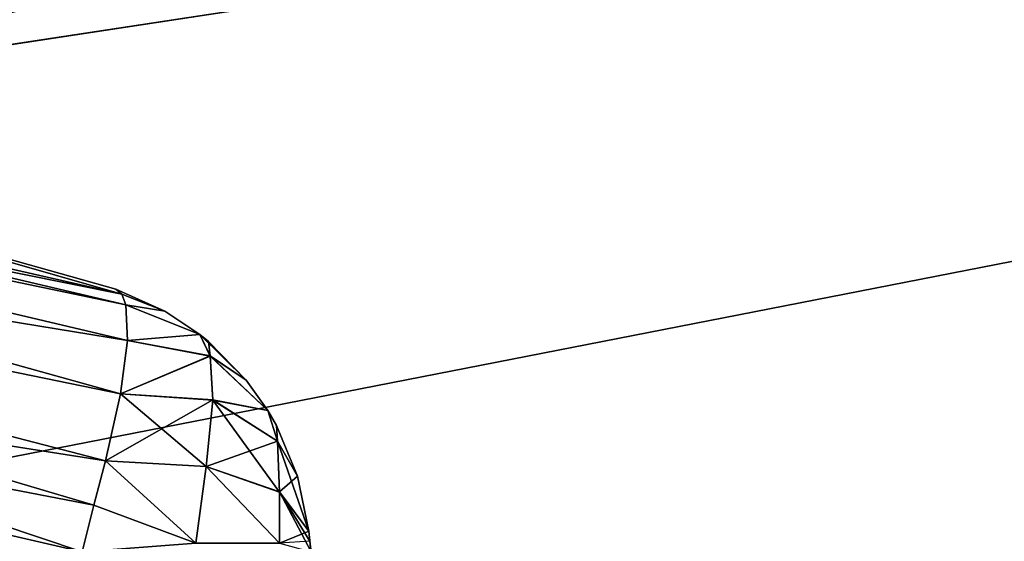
# Model space of a CAD drawing. Header units: millimetres. Extents: x -55 to 125, y -37 to 29.
# Tile 25 of 74: x 6.55 to 9.97, y -0.02 to 1.79. Entities that reach past the tile are written whole.
import ezdxf

# ---------------------------------------------------------------- set-up
doc = ezdxf.new("R2010")
doc.units = ezdxf.units.MM
doc.header["$LTSCALE"] = 33.374815
for name, color, linetype in [('18', 7, 'CONTINUOUS'), ('22', 7, 'CONTINUOUS'), ('272', 7, 'CONTINUOUS'), ('274', 7, 'CONTINUOUS'), ('275', 7, 'CONTINUOUS'), ('276', 7, 'CONTINUOUS'), ('281', 7, 'CONTINUOUS'), ('290', 7, 'CONTINUOUS'), ('291', 7, 'CONTINUOUS'), ('294', 7, 'CONTINUOUS'), ('295', 7, 'CONTINUOUS'), ('297', 7, 'CONTINUOUS'), ('298', 7, 'CONTINUOUS'), ('5', 7, 'CONTINUOUS'), ('67', 7, 'CONTINUOUS'), ('68', 7, 'CONTINUOUS'), ('7', 7, 'CONTINUOUS')]:
    doc.layers.add(name, color=color, linetype=linetype)

msp = doc.modelspace()

# ---------------------------------------------------------------- linework, layer by layer
at = {"layer": '18', "color": 250, "linetype": 'Continuous', "true_color": 0x2f3335}
for points in [[(43, 12, 55), (-43, 12, 55), (43, 0, 54.8429), (43, 12, 55)], [(43, -12, 54.6858), (-43, 12, 55), (-43, 0, 54.8429), (43, -12, 54.6858)], [(-43, 12, 55), (43, -12, 54.6858), (43, 0, 54.8429), (-43, 12, 55)], [(-43, -12, 54.6858), (43, -12, 54.6858), (-43, 0, 54.8429), (-43, -12, 54.6858)]]:
    msp.add_3dface(points, dxfattribs=at)
at = {"layer": '22', "color": 250, "linetype": 'Continuous', "true_color": 0x2f3335}
for points in [[(-43, -12, -54.6858), (43, 12, -55), (43, 0, -54.8429), (-43, -12, -54.6858)], [(43, 12, -55), (-43, -12, -54.6858), (-43, 0, -54.8429), (43, 12, -55)], [(-43, 12, -55), (43, 12, -55), (-43, 0, -54.8429), (-43, 12, -55)], [(43, -12, -54.6858), (-43, -12, -54.6858), (43, 0, -54.8429), (43, -12, -54.6858)]]:
    msp.add_3dface(points, dxfattribs=at)
at = {"layer": '272', "color": 7, "linetype": 'Continuous', "true_color": 0xfafafa}
for points in [[(6.8799, 0.8571, -17.5958), (4.6275, 1.4907, 17.5323), (4.6267, 1.4909, -17.5323), (6.8799, 0.8571, -17.5958)], [(6.8799, 0.8571, 17.5958), (4.6275, 1.4907, 17.5323), (6.8799, 0.8571, -17.5958), (6.8799, 0.8571, 17.5958)]]:
    msp.add_3dface(points, dxfattribs=at)
at = {"layer": '274', "color": 7, "linetype": 'Continuous', "true_color": 0xfafafa}
msp.add_3dface([(6.763, -0.0565, 18.5979), (-6.8677, -1.0523, 18.7025), (2.2985, 0.9738, 18.4896), (6.763, -0.0565, 18.5979)], dxfattribs=at)
at = {"layer": '275', "color": 7, "linetype": 'Continuous', "true_color": 0xfafafa}
for points in [[(7.5511, 0.0153, 17.7832), (7.6633, -1.0523, 17.9069), (7.5548, -0.0199, 17.7955), (7.5511, 0.0153, 17.7832)], [(7.5511, 0.0153, -17.7832), (7.6633, -1.0523, 17.9069), (7.5511, 0.0153, 17.7832), (7.5511, 0.0153, -17.7832)], [(7.5548, -0.0199, -17.7955), (7.6633, -1.0523, 17.9069), (7.5511, 0.0153, -17.7832), (7.5548, -0.0199, -17.7955)], [(7.5587, -0.0565, -17.8023), (7.6633, -1.0523, 17.9069), (7.5548, -0.0199, -17.7955), (7.5587, -0.0565, -17.8023)]]:
    msp.add_3dface(points, dxfattribs=at)
at = {"layer": '276', "color": 7, "linetype": 'Continuous', "true_color": 0xfafafa}
for points in [[(-6.7631, -0.0565, -18.5979), (6.8677, -1.0523, -18.7025), (-2.2939, 0.9744, -18.4895), (-6.7631, -0.0565, -18.5979)], [(-2.2939, 0.9744, -18.4895), (6.8677, -1.0523, -18.7025), (2.2985, 0.9738, -18.4896), (-2.2939, 0.9744, -18.4895)], [(2.2985, 0.9738, -18.4896), (6.8677, -1.0523, -18.7025), (6.763, -0.0565, -18.5979), (2.2985, 0.9738, -18.4896)]]:
    msp.add_3dface(points, dxfattribs=at)
at = {"layer": '281', "color": 7, "linetype": 'Continuous', "true_color": 0xfafafa}
for points in [[(2.3929, 1.7471, 17.9647), (2.4118, 1.8629, 17.4951), (6.915, 0.8028, 17.8774), (2.3929, 1.7471, 17.9647)], [(6.915, 0.8028, 17.8774), (2.4118, 1.8629, 17.4951), (6.9011, 0.8391, 17.7389), (6.915, 0.8028, 17.8774)], [(2.4118, 1.8629, 17.4951), (4.6275, 1.4907, 17.5323), (6.9011, 0.8391, 17.7389), (2.4118, 1.8629, 17.4951)], [(2.3519, 1.4257, 18.3243), (2.3929, 1.7471, 17.9647), (6.8968, 0.4926, 18.3511), (2.3519, 1.4257, 18.3243)], [(6.8968, 0.4926, 18.3511), (2.3929, 1.7471, 17.9647), (6.9208, 0.6782, 18.1353), (6.8968, 0.4926, 18.3511)], [(6.9208, 0.6782, 18.1353), (2.3929, 1.7471, 17.9647), (6.915, 0.8028, 17.8774), (6.9208, 0.6782, 18.1353)], [(4.6275, 1.4907, 17.5323), (6.8799, 0.8571, 17.5958), (6.9011, 0.8391, 17.7389), (4.6275, 1.4907, 17.5323)], [(6.763, -0.0565, 18.5979), (2.2985, 0.9738, 18.4896), (2.3519, 1.4257, 18.3243), (6.763, -0.0565, 18.5979)], [(6.8043, 0.1054, 18.5665), (2.3519, 1.4257, 18.3243), (6.8444, 0.2604, 18.5071), (6.8043, 0.1054, 18.5665)], [(6.8444, 0.2604, 18.5071), (2.3519, 1.4257, 18.3243), (6.8968, 0.4926, 18.3511), (6.8444, 0.2604, 18.5071)], [(6.763, -0.0565, 18.5979), (2.3519, 1.4257, 18.3243), (6.8043, 0.1054, 18.5665), (6.763, -0.0565, 18.5979)]]:
    msp.add_3dface(points, dxfattribs=at)
at = {"layer": '290', "color": 7, "linetype": 'Continuous', "true_color": 0xfafafa}
for points in [[(7.0502, 0.7805, 17.6341), (6.8799, 0.8571, 17.5958), (7.0502, 0.7805, -17.6341), (7.0502, 0.7805, 17.6341)], [(6.8799, 0.8571, 17.5958), (6.8799, 0.8571, -17.5958), (7.0502, 0.7805, -17.6341), (6.8799, 0.8571, 17.5958)], [(7.1722, 0.6988, 17.6633), (7.0502, 0.7805, 17.6341), (7.1719, 0.6991, -17.6632), (7.1722, 0.6988, 17.6633)], [(7.1719, 0.6991, -17.6632), (7.0502, 0.7805, 17.6341), (7.0502, 0.7805, -17.6341), (7.1719, 0.6991, -17.6632)], [(7.2023, 0.6743, -17.6708), (7.1722, 0.6988, 17.6633), (7.1719, 0.6991, -17.6632), (7.2023, 0.6743, -17.6708)], [(7.2023, 0.6743, 17.6708), (7.1722, 0.6988, 17.6633), (7.2023, 0.6743, -17.6708), (7.2023, 0.6743, 17.6708)], [(7.3334, 0.5405, -17.7053), (7.2023, 0.6743, 17.6708), (7.2023, 0.6743, -17.6708), (7.3334, 0.5405, -17.7053)], [(7.3334, 0.5405, 17.7053), (7.2023, 0.6743, 17.6708), (7.3334, 0.5405, -17.7053), (7.3334, 0.5405, 17.7053)], [(7.4082, 0.4349, -17.727), (7.3334, 0.5405, 17.7053), (7.3334, 0.5405, -17.7053), (7.4082, 0.4349, -17.727)], [(7.4084, 0.4346, 17.7271), (7.3334, 0.5405, 17.7053), (7.4082, 0.4349, -17.727), (7.4084, 0.4346, 17.7271)], [(7.4382, 0.3828, -17.7364), (7.4084, 0.4346, 17.7271), (7.4082, 0.4349, -17.727), (7.4382, 0.3828, -17.7364)], [(7.4382, 0.3828, 17.7364), (7.4084, 0.4346, 17.7271), (7.4382, 0.3828, -17.7364), (7.4382, 0.3828, 17.7364)], [(7.512, 0.2062, 17.7627), (7.4382, 0.3828, 17.7364), (7.512, 0.2062, -17.7627), (7.512, 0.2062, 17.7627)], [(7.512, 0.2062, -17.7627), (7.4382, 0.3828, 17.7364), (7.4382, 0.3828, -17.7364), (7.512, 0.2062, -17.7627)], [(7.5511, 0.0153, -17.7832), (7.5511, 0.0153, 17.7832), (7.512, 0.2062, 17.7627), (7.5511, 0.0153, -17.7832)], [(7.5511, 0.0153, -17.7832), (7.512, 0.2062, 17.7627), (7.512, 0.2062, -17.7627), (7.5511, 0.0153, -17.7832)]]:
    msp.add_3dface(points, dxfattribs=at)
at = {"layer": '291', "color": 7, "linetype": 'Continuous', "true_color": 0xfafafa}
for points in [[(2.4118, 1.8629, -17.4951), (2.3929, 1.7471, -17.9647), (6.9011, 0.8391, -17.7389), (2.4118, 1.8629, -17.4951)], [(4.6267, 1.4909, -17.5323), (2.4118, 1.8629, -17.4951), (6.9011, 0.8391, -17.7389), (4.6267, 1.4909, -17.5323)], [(2.3929, 1.7471, -17.9647), (2.3519, 1.4257, -18.3243), (6.9208, 0.6782, -18.1353), (2.3929, 1.7471, -17.9647)], [(6.915, 0.8028, -17.8774), (2.3929, 1.7471, -17.9647), (6.9208, 0.6782, -18.1353), (6.915, 0.8028, -17.8774)], [(6.9011, 0.8391, -17.7389), (2.3929, 1.7471, -17.9647), (6.915, 0.8028, -17.8774), (6.9011, 0.8391, -17.7389)], [(6.8799, 0.8571, -17.5958), (4.6267, 1.4909, -17.5323), (6.9011, 0.8391, -17.7389), (6.8799, 0.8571, -17.5958)], [(2.3519, 1.4257, -18.3243), (2.2985, 0.9738, -18.4896), (6.8444, 0.2604, -18.5071), (2.3519, 1.4257, -18.3243)], [(6.9208, 0.6782, -18.1353), (2.3519, 1.4257, -18.3243), (6.8968, 0.4926, -18.3511), (6.9208, 0.6782, -18.1353)], [(6.8968, 0.4926, -18.3511), (2.3519, 1.4257, -18.3243), (6.8444, 0.2604, -18.5071), (6.8968, 0.4926, -18.3511)], [(6.8444, 0.2604, -18.5071), (2.2985, 0.9738, -18.4896), (6.8043, 0.1054, -18.5665), (6.8444, 0.2604, -18.5071)], [(2.2985, 0.9738, -18.4896), (6.763, -0.0565, -18.5979), (6.8043, 0.1054, -18.5665), (2.2985, 0.9738, -18.4896)]]:
    msp.add_3dface(points, dxfattribs=at)
at = {"layer": '294', "color": 7, "linetype": 'Continuous', "true_color": 0xfafafa}
for points in [[(7.1584, -0.0264, 18.4884), (6.8043, 0.1054, 18.5665), (6.8444, 0.2604, 18.5071), (7.1584, -0.0264, 18.4884)], [(7.1584, -0.0264, 18.4884), (6.8444, 0.2604, 18.5071), (7.1946, 0.2397, 18.3768), (7.1584, -0.0264, 18.4884)], [(7.4492, -0.0264, 18.1976), (7.1584, -0.0264, 18.4884), (7.1946, 0.2397, 18.3768), (7.4492, -0.0264, 18.1976)], [(7.4489, 0.1514, 18.1162), (7.4492, -0.0264, 18.1976), (7.1946, 0.2397, 18.3768), (7.4489, 0.1514, 18.1162)], [(7.5511, 0.0153, 17.7832), (7.4492, -0.0264, 18.1976), (7.4489, 0.1514, 18.1162), (7.5511, 0.0153, 17.7832)], [(7.1584, -0.0264, 18.4884), (6.763, -0.0565, 18.5979), (6.8043, 0.1054, 18.5665), (7.1584, -0.0264, 18.4884)], [(7.5511, 0.0153, 17.7832), (7.5548, -0.0199, 17.7955), (7.4492, -0.0264, 18.1976), (7.5511, 0.0153, 17.7832)]]:
    msp.add_3dface(points, dxfattribs=at)
at = {"layer": '295', "color": 7, "linetype": 'Continuous', "true_color": 0xfafafa}
for points in [[(6.9011, 0.8391, 17.7389), (6.8799, 0.8571, 17.5958), (7.0502, 0.7805, 17.6341), (6.9011, 0.8391, 17.7389)], [(6.915, 0.8028, 17.8774), (6.9011, 0.8391, 17.7389), (7.0502, 0.7805, 17.6341), (6.915, 0.8028, 17.8774)], [(6.915, 0.8028, 17.8774), (7.0502, 0.7805, 17.6341), (7.1722, 0.6988, 17.6633), (6.915, 0.8028, 17.8774)], [(6.9208, 0.6782, 18.1353), (6.915, 0.8028, 17.8774), (7.1722, 0.6988, 17.6633), (6.9208, 0.6782, 18.1353)], [(6.9208, 0.6782, 18.1353), (7.1722, 0.6988, 17.6633), (7.2081, 0.6242, 17.9271), (6.9208, 0.6782, 18.1353)], [(7.1722, 0.6988, 17.6633), (7.3334, 0.5405, 17.7053), (7.2081, 0.6242, 17.9271), (7.1722, 0.6988, 17.6633)], [(7.1722, 0.6988, 17.6633), (7.2023, 0.6743, 17.6708), (7.3334, 0.5405, 17.7053), (7.1722, 0.6988, 17.6633)], [(6.8968, 0.4926, 18.3511), (6.9208, 0.6782, 18.1353), (7.2081, 0.6242, 17.9271), (6.8968, 0.4926, 18.3511)], [(7.2178, 0.4713, 18.1736), (6.8968, 0.4926, 18.3511), (7.2081, 0.6242, 17.9271), (7.2178, 0.4713, 18.1736)], [(7.4084, 0.4346, 17.7271), (7.2178, 0.4713, 18.1736), (7.2081, 0.6242, 17.9271), (7.4084, 0.4346, 17.7271)], [(7.3334, 0.5405, 17.7053), (7.4084, 0.4346, 17.7271), (7.2081, 0.6242, 17.9271), (7.3334, 0.5405, 17.7053)], [(6.8444, 0.2604, 18.5071), (6.8968, 0.4926, 18.3511), (7.1946, 0.2397, 18.3768), (6.8444, 0.2604, 18.5071)], [(7.1946, 0.2397, 18.3768), (6.8968, 0.4926, 18.3511), (7.2178, 0.4713, 18.1736), (7.1946, 0.2397, 18.3768)], [(7.4489, 0.1514, 18.1162), (7.1946, 0.2397, 18.3768), (7.2178, 0.4713, 18.1736), (7.4489, 0.1514, 18.1162)], [(7.2178, 0.4713, 18.1736), (7.4084, 0.4346, 17.7271), (7.4423, 0.3283, 17.9336), (7.2178, 0.4713, 18.1736)], [(7.4489, 0.1514, 18.1162), (7.2178, 0.4713, 18.1736), (7.4423, 0.3283, 17.9336), (7.4489, 0.1514, 18.1162)], [(7.4084, 0.4346, 17.7271), (7.4382, 0.3828, 17.7364), (7.4423, 0.3283, 17.9336), (7.4084, 0.4346, 17.7271)], [(7.4382, 0.3828, 17.7364), (7.512, 0.2062, 17.7627), (7.4423, 0.3283, 17.9336), (7.4382, 0.3828, 17.7364)], [(7.512, 0.2062, 17.7627), (7.5511, 0.0153, 17.7832), (7.4423, 0.3283, 17.9336), (7.512, 0.2062, 17.7627)], [(7.5511, 0.0153, 17.7832), (7.4489, 0.1514, 18.1162), (7.4423, 0.3283, 17.9336), (7.5511, 0.0153, 17.7832)]]:
    msp.add_3dface(points, dxfattribs=at)
at = {"layer": '297', "color": 7, "linetype": 'Continuous', "true_color": 0xfafafa}
for points in [[(7.1584, -0.0264, -18.4884), (6.8444, 0.2604, -18.5071), (6.8043, 0.1054, -18.5665), (7.1584, -0.0264, -18.4884)], [(6.8444, 0.2604, -18.5071), (7.1584, -0.0264, -18.4884), (7.1943, 0.2398, -18.377), (6.8444, 0.2604, -18.5071)], [(7.1584, -0.0264, -18.4884), (7.4492, -0.0264, -18.1976), (7.1943, 0.2398, -18.377), (7.1584, -0.0264, -18.4884)], [(7.1943, 0.2398, -18.377), (7.4492, -0.0264, -18.1976), (7.4488, 0.1516, -18.1165), (7.1943, 0.2398, -18.377)], [(7.5587, -0.0565, -17.8023), (7.5548, -0.0199, -17.7955), (7.4488, 0.1516, -18.1165), (7.5587, -0.0565, -17.8023)], [(7.5548, -0.0199, -17.7955), (7.5511, 0.0153, -17.7832), (7.4488, 0.1516, -18.1165), (7.5548, -0.0199, -17.7955)], [(7.4492, -0.0264, -18.1976), (7.5587, -0.0565, -17.8023), (7.4488, 0.1516, -18.1165), (7.4492, -0.0264, -18.1976)], [(6.763, -0.0565, -18.5979), (7.1584, -0.0264, -18.4884), (6.8043, 0.1054, -18.5665), (6.763, -0.0565, -18.5979)]]:
    msp.add_3dface(points, dxfattribs=at)
at = {"layer": '298', "color": 7, "linetype": 'Continuous', "true_color": 0xfafafa}
for points in [[(7.0502, 0.7805, -17.6341), (6.8799, 0.8571, -17.5958), (6.9011, 0.8391, -17.7389), (7.0502, 0.7805, -17.6341)], [(7.0502, 0.7805, -17.6341), (6.9011, 0.8391, -17.7389), (6.915, 0.8028, -17.8774), (7.0502, 0.7805, -17.6341)], [(7.1719, 0.6991, -17.6632), (7.0502, 0.7805, -17.6341), (6.915, 0.8028, -17.8774), (7.1719, 0.6991, -17.6632)], [(7.1719, 0.6991, -17.6632), (6.915, 0.8028, -17.8774), (6.9208, 0.6782, -18.1353), (7.1719, 0.6991, -17.6632)], [(7.1719, 0.6991, -17.6632), (6.9208, 0.6782, -18.1353), (7.2078, 0.6244, -17.9272), (7.1719, 0.6991, -17.6632)], [(7.2023, 0.6743, -17.6708), (7.1719, 0.6991, -17.6632), (7.2078, 0.6244, -17.9272), (7.2023, 0.6743, -17.6708)], [(6.9208, 0.6782, -18.1353), (6.8968, 0.4926, -18.3511), (7.2078, 0.6244, -17.9272), (6.9208, 0.6782, -18.1353)], [(7.3334, 0.5405, -17.7053), (7.2023, 0.6743, -17.6708), (7.2078, 0.6244, -17.9272), (7.3334, 0.5405, -17.7053)], [(6.8968, 0.4926, -18.3511), (7.2175, 0.4715, -18.1737), (7.2078, 0.6244, -17.9272), (6.8968, 0.4926, -18.3511)], [(7.2175, 0.4715, -18.1737), (7.4082, 0.4349, -17.727), (7.2078, 0.6244, -17.9272), (7.2175, 0.4715, -18.1737)], [(7.4082, 0.4349, -17.727), (7.3334, 0.5405, -17.7053), (7.2078, 0.6244, -17.9272), (7.4082, 0.4349, -17.727)], [(6.8968, 0.4926, -18.3511), (6.8444, 0.2604, -18.5071), (7.2175, 0.4715, -18.1737), (6.8968, 0.4926, -18.3511)], [(6.8444, 0.2604, -18.5071), (7.1943, 0.2398, -18.377), (7.2175, 0.4715, -18.1737), (6.8444, 0.2604, -18.5071)], [(7.1943, 0.2398, -18.377), (7.4421, 0.3286, -17.9337), (7.2175, 0.4715, -18.1737), (7.1943, 0.2398, -18.377)], [(7.4421, 0.3286, -17.9337), (7.4082, 0.4349, -17.727), (7.2175, 0.4715, -18.1737), (7.4421, 0.3286, -17.9337)], [(7.4382, 0.3828, -17.7364), (7.4082, 0.4349, -17.727), (7.4421, 0.3286, -17.9337), (7.4382, 0.3828, -17.7364)], [(7.512, 0.2062, -17.7627), (7.4382, 0.3828, -17.7364), (7.4421, 0.3286, -17.9337), (7.512, 0.2062, -17.7627)], [(7.1943, 0.2398, -18.377), (7.4488, 0.1516, -18.1165), (7.4421, 0.3286, -17.9337), (7.1943, 0.2398, -18.377)], [(7.4488, 0.1516, -18.1165), (7.512, 0.2062, -17.7627), (7.4421, 0.3286, -17.9337), (7.4488, 0.1516, -18.1165)], [(7.5511, 0.0153, -17.7832), (7.512, 0.2062, -17.7627), (7.4488, 0.1516, -18.1165), (7.5511, 0.0153, -17.7832)]]:
    msp.add_3dface(points, dxfattribs=at)
at = {"layer": '5', "color": 250, "linetype": 'Continuous', "true_color": 0x2f3335}
for points in [[(-43.5, -9.5, -47.5), (43.5, -9.5, -47.5), (-43.5, 7.5, -47.5), (-43.5, -9.5, -47.5)], [(-43.5, 7.5, -47.5), (43.5, -9.5, -47.5), (43.5, 7.5, -47.5), (-43.5, 7.5, -47.5)]]:
    msp.add_3dface(points, dxfattribs=at)
at = {"layer": '67', "color": 7, "linetype": 'Continuous'}
for points in [[(-41.25, 7, -41.25), (41.25, 7, -41.25), (-11.25, -1, -22.25), (-41.25, 7, -41.25)], [(-11.25, -1, -22.25), (41.25, 7, -41.25), (11.25, -1, -22.25), (-11.25, -1, -22.25)]]:
    msp.add_3dface(points, dxfattribs=at)
at = {"layer": '68', "color": 7, "linetype": 'Continuous'}
for points in [[(41.25, 7, 41.25), (-41.25, 7, 41.25), (11.25, -1, 22.25), (41.25, 7, 41.25)], [(-41.25, 7, 41.25), (-11.25, -1, 22.25), (11.25, -1, 22.25), (-41.25, 7, 41.25)]]:
    msp.add_3dface(points, dxfattribs=at)
at = {"layer": '7', "color": 250, "linetype": 'Continuous', "true_color": 0x2f3335}
for points in [[(43.5, 7.5, 47.5), (-43.5, -9.5, 47.5), (-43.5, 7.5, 47.5), (43.5, 7.5, 47.5)], [(43.5, -9.5, 47.5), (-43.5, -9.5, 47.5), (43.5, 7.5, 47.5), (43.5, -9.5, 47.5)]]:
    msp.add_3dface(points, dxfattribs=at)

doc.saveas('drawing.dxf')
